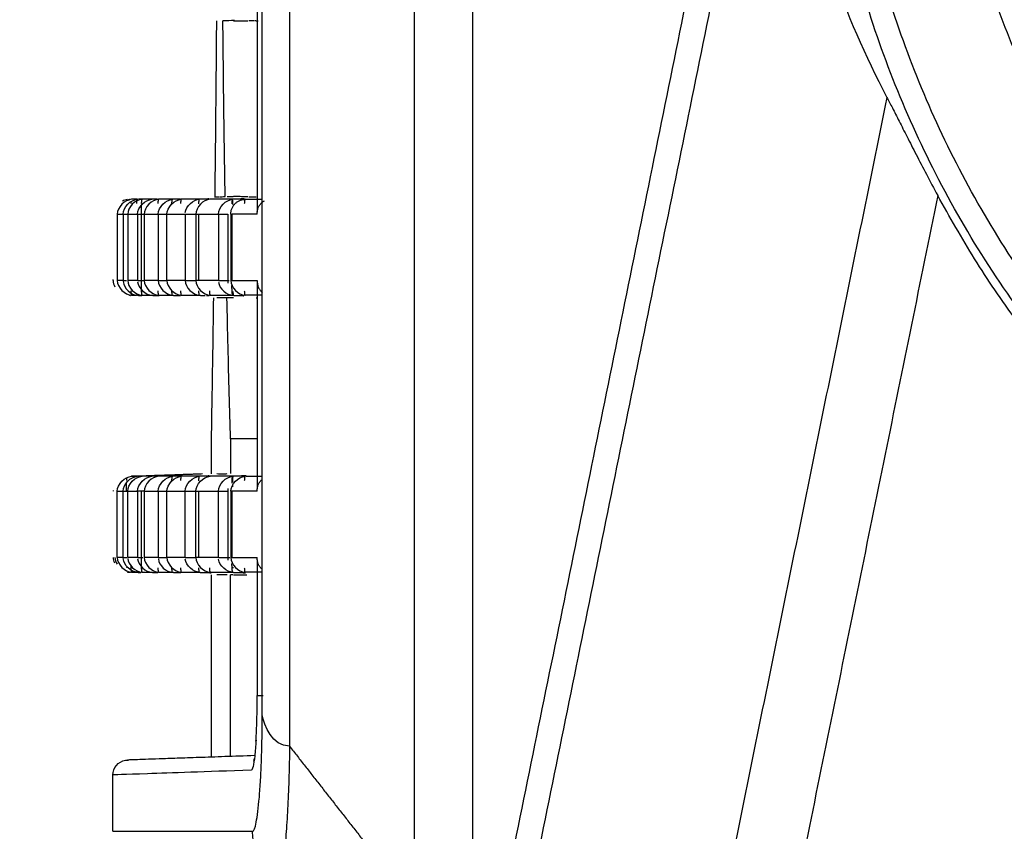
# Model space of a CAD drawing. Header units: millimetres. Extents: x 4946 to 6276, y -4769 to -3439.
# Tile 39 of 195: x 5512 to 5545, y -3664 to -3637. Entities that reach past the tile are written whole.
import ezdxf

# ---------------------------------------------------------------- set-up
doc = ezdxf.new("R2010")
doc.units = ezdxf.units.MM
doc.layers.add('ROXX_NEOmini_FIXTURE', color=7, linetype='Continuous', true_color=0x000000)
doc.dimstyles.get("Standard").update_dxf_attribs({"dimscale": 10, "dimtxt": 2.5, "dimasz": 3, "dimexe": 1, "dimexo": 0.5, "dimgap": 0.8, "dimtad": 1, "dimtoh": 1, "dimdec": 1, "dimzin": 1, "dimdsep": 46, "dimtxsty": 'Standard', "dimblk": 'OPEN90', "dimcen": 2.5, "dimadec": 1, "dimazin": 1, "dimtfac": 1, "dimtdec": 4, "dimtix": 1, "dimtofl": 0, "dimtmove": 1, "dimatfit": 3, "dimldrblk": 'OPEN90', "dimfxl": 1, "dimtolj": 1, "dimtzin": 1, "dimarcsym": 0})

# ---------------------------------------------------------------- blocks, each defined once
blk = doc.blocks.new('*D3')
at = {"layer": 'Defpoints', "color": 0}
for p in [(5445.02, -3551.277), (5521.144, -3551.277), (5521.144, -3812.777)]:
    blk.add_point(p, dxfattribs=at)
at = {"layer": 'ROXX_NEOmini_FIXTURE', "color": 0, "lineweight": -2}
for p, q in [((5515.143, -3551.277), (5442.02, -3551.277)), ((5445.02, -3806.776), (5445.02, -3557.278)), ((5515.143, -3812.777), (5442.02, -3812.777))]:
    blk.add_line(p, q, dxfattribs=at)
at = {"layer": 'ROXX_NEOmini_FIXTURE', "color": 0}
for points in [[(5446.02, -3557.278), (5444.02, -3557.278), (5445.02, -3551.277)], [(5444.02, -3806.776), (5446.02, -3806.776), (5445.02, -3812.777)]]:
    blk.add_solid(points, dxfattribs=at)
at = {"layer": 'ROXX_NEOmini_FIXTURE', "color": 0, "insert": (5438.119, -3682.027), "char_height": 9.0015, "attachment_point": 5, "rotation": 90}
blk.add_mtext('\\A1;261.5', dxfattribs=at)

msp = doc.modelspace()

# ---------------------------------------------------------------- linework, layer by layer
at = {"layer": 'ROXX_NEOmini_FIXTURE', "color": 18, "lineweight": -3, "true_color": 0x000000}
for points, knots in [([(5526.91, -3667.818), (5526.908, -3653.844), (5526.91, -3625.777), (5526.911, -3597.71), (5526.91, -3583.736)], [0, 0, 0, 0, 42.040966, 84.082005, 84.082005, 84.082005, 84.082005]), ([(5524.937, -3585.084), (5524.937, -3598.687), (5524.937, -3625.777), (5524.937, -3652.866), (5524.937, -3666.47)], [0, 0, 0, 0, 40.693005, 81.385939, 81.385939, 81.385939, 81.385939]), ([(5520.754, -3590.424), (5520.754, -3590.606), (5520.754, -3591.069), (5520.754, -3591.883), (5520.754, -3592.931), (5520.754, -3594.161), (5520.754, -3595.792), (5520.754, -3597.802), (5520.754, -3600.966), (5520.754, -3604.833), (5520.754, -3609.356), (5520.754, -3613.783), (5520.754, -3619.583), (5520.754, -3626.688), (5520.754, -3635.115), (5520.754, -3643.567), (5520.754, -3652.17), (5520.754, -3658.095), (5520.754, -3661.13)], [-70.70577, -70.70577, -70.70577, -70.70577, -70.153381, -69.600993, -68.496215, -67.391437, -66.28666, -64.077104, -61.867549, -57.448438, -53.029328, -48.610217, -44.191106, -35.352885, -26.514664, -17.676443, -8.838221, 0, 0, 0, 0]), ([(5518.851, -3642.945), (5518.851, -3642.939), (5518.852, -3642.882), (5518.854, -3642.83), (5518.856, -3642.792)], [-0.5599925, -0.5599925, -0.5599925, -0.5599925, -0.5369009, -0.3534573, -0.3534573, -0.3534573, -0.3534573]), ([(5519.261, -3642.765), (5519.359, -3642.765), (5519.555, -3642.765), (5519.734, -3642.766), (5519.836, -3642.766), (5519.842, -3642.766)], [-10.903822, -10.903822, -10.903822, -10.903822, -7.269215, -3.634607, -3.413759, -3.413759, -3.413759, -3.413759]), ([(5519.67, -3643.184), (5519.671, -3643.166), (5519.679, -3643.107), (5519.71, -3643.017), (5519.771, -3642.923), (5519.841, -3642.858), (5519.891, -3642.827), (5519.913, -3642.816)], [-0.88048, -0.88048, -0.88048, -0.88048, -0.825785, -0.6881542, -0.5505233, -0.4128925, -0.3134475, -0.3134475, -0.3134475, -0.3134475]), ([(5519.67, -3645.489), (5519.666, -3645.536), (5519.672, -3645.625), (5519.71, -3645.738), (5519.768, -3645.826), (5519.814, -3645.872), (5519.837, -3645.89)], [0, 0, 0, 0, 0.1376199, 0.2752508, 0.4128817, 0.5285738, 0.5285738, 0.5285738, 0.5285738]), ([(5519.837, -3645.989), (5519.827, -3645.989), (5519.717, -3645.989), (5519.531, -3645.989), (5519.349, -3645.989), (5519.261, -3645.989)], [-7.625883, -7.625883, -7.625883, -7.625883, -7.269228, -3.634614, 0, 0, 0, 0]), ([(5518.851, -3652.266), (5518.851, -3652.253), (5518.853, -3652.164), (5518.855, -3652.089), (5518.858, -3652.045)], [-0.5849176, -0.5849176, -0.5849176, -0.5849176, -0.5369009, -0.2684505, -0.2684505, -0.2684505, -0.2684505]), ([(5519.3, -3652.065), (5519.385, -3652.065), (5519.566, -3652.065), (5519.733, -3652.066), (5519.834, -3652.066), (5519.839, -3652.066)], [-10.427163, -10.427163, -10.427163, -10.427163, -7.269206, -3.634603, -3.451216, -3.451216, -3.451216, -3.451216]), ([(5519.67, -3652.565), (5519.666, -3652.518), (5519.672, -3652.43), (5519.71, -3652.317), (5519.768, -3652.228), (5519.814, -3652.183), (5519.837, -3652.165)], [-0.9634208, -0.9634208, -0.9634208, -0.9634208, -0.8257893, -0.6881577, -0.5505262, -0.4348451, -0.4348451, -0.4348451, -0.4348451]), ([(5519.837, -3655.19), (5519.814, -3655.172), (5519.768, -3655.126), (5519.71, -3655.038), (5519.672, -3654.925), (5519.666, -3654.836), (5519.67, -3654.789)], [0.4348333, 0.4348333, 0.4348333, 0.4348333, 0.5505264, 0.688158, 0.8257896, 0.9634212, 0.9634212, 0.9634212, 0.9634212]), ([(5518.851, -3655.114), (5518.851, -3655.119), (5518.851, -3655.133), (5518.852, -3655.147), (5518.852, -3655.155)], [-0.5547094, -0.5547094, -0.5547094, -0.5547094, -0.53687, -0.50339935, -0.50339935, -0.50339935, -0.50339935]), ([(5518.868, -3655.377), (5518.925, -3655.377), (5519.016, -3655.377), (5519.17, -3655.378), (5519.275, -3655.377), (5519.32, -3655.377)], [-11.631605, -11.631605, -11.631605, -11.631605, -7.754403, -3.877202, -0.859206, -0.859206, -0.859206, -0.859206]), ([(5519.837, -3655.289), (5519.827, -3655.289), (5519.717, -3655.289), (5519.531, -3655.289), (5519.349, -3655.289), (5519.261, -3655.289)], [-7.625883, -7.625883, -7.625883, -7.625883, -7.269228, -3.634614, 0, 0, 0, 0]), ([(5519.624, -3660.957), (5519.63, -3660.875), (5519.635, -3660.789), (5519.639, -3660.699), (5519.643, -3660.617), (5519.647, -3660.531), (5519.65, -3660.443), (5519.653, -3660.361), (5519.656, -3660.276), (5519.658, -3660.19), (5519.66, -3660.107), (5519.662, -3660.023), (5519.664, -3659.938), (5519.665, -3659.854), (5519.666, -3659.769), (5519.667, -3659.684), (5519.668, -3659.598), (5519.668, -3659.511), (5519.668, -3659.424)], [2.808195, 2.808195, 2.808195, 2.808195, 3.125733, 3.125733, 3.125733, 3.417575, 3.417575, 3.417575, 3.690653, 3.690653, 3.690653, 3.952098, 3.952098, 3.952098, 4.209262, 4.209262, 4.209262, 4.469772, 4.469772, 4.469772, 4.469772]), ([(5519.51, -3663.984), (5519.554, -3663.984), (5519.638, -3663.769), (5519.727, -3663.054), (5519.781, -3662.272), (5519.812, -3661.601), (5519.828, -3660.99), (5519.835, -3660.54), (5519.836, -3660.31), (5519.837, -3660.178), (5519.837, -3660.111), (5519.837, -3660.077)], [0, 0, 0, 0, 1.547912, 3.095824, 3.86978, 4.643736, 5.417692, 5.80467, 5.998159, 6.094904, 6.191648, 6.191648, 6.191648, 6.191648]), ([(5519.629, -3660.92), (5519.617, -3661.123), (5519.587, -3661.489), (5519.53, -3661.845), (5519.489, -3661.93), (5519.467, -3661.931)], [1.618413, 1.618413, 1.618413, 1.618413, 2.383249, 3.177666, 3.972082, 3.972082, 3.972082, 3.972082]), ([(5520.754, -3661.13), (5520.754, -3661.167), (5520.752, -3661.261), (5520.75, -3661.428), (5520.744, -3661.729), (5520.729, -3662.316), (5520.699, -3663.127), (5520.642, -3664.022), (5520.548, -3665.001), (5520.404, -3665.897), (5520.263, -3666.102), (5520.192, -3666.077)], [0, 0, 0, 0, 0.126439, 0.252877, 0.505754, 1.011509, 2.023018, 3.034527, 4.046036, 6.069053, 8.092071, 8.092071, 8.092071, 8.092071])]:
    msp.add_open_spline(points, degree=3, knots=knots, dxfattribs=at)
for points, degree in [([(5519.837, -3660.077), (5519.837, -3625.777), (5519.837, -3591.477)], 2), ([(5536.007, -3626.56), (5520.232, -3704.094), (5504.458, -3781.627)], 2), ([(5505.325, -3781.627), (5521.091, -3704.133), (5536.858, -3626.639)], 2), ([(5537.239, -3626.682), (5537.328, -3628.06), (5537.686, -3630.848), (5538.845, -3635.099), (5540.07, -3637.94), (5540.81, -3639.343)], 3), ([(5519.67, -3636.234), (5519.67, -3639.714), (5519.67, -3643.195)], 2), ([(5518.905, -3636.764), (5518.776, -3636.768), (5518.646, -3636.773), (5518.516, -3636.777)], 3), ([(5518.59, -3642.677), (5518.58, -3642.044), (5518.561, -3640.761), (5518.536, -3638.792), (5518.523, -3637.452), (5518.516, -3636.777)], 3), ([(5518.868, -3636.777), (5518.925, -3636.777), (5519.016, -3636.777), (5519.182, -3636.778), (5519.301, -3636.777), (5519.358, -3636.777)], 3), ([(5519.579, -3636.771), (5519.48, -3636.774), (5519.381, -3636.777)], 2), ([(5519.621, -3636.776), (5519.612, -3636.777), (5519.604, -3636.777)], 2), ([(5519.629, -3636.777), (5519.653, -3636.777), (5519.677, -3636.777), (5519.7, -3636.777)], 3), ([(5540.81, -3639.343), (5526.336, -3710.485), (5511.862, -3781.627)], 2), ([(5540.81, -3639.343), (5540.865, -3639.448), (5540.988, -3639.686), (5541.214, -3640.131), (5541.48, -3640.655), (5541.785, -3641.254), (5542.129, -3641.916), (5542.383, -3642.394), (5542.515, -3642.641)], 3), ([(5542.515, -3642.641), (5528.377, -3712.134), (5514.238, -3781.627)], 2), ([(5515.168, -3643.265), (5515.168, -3643.033), (5515.419, -3642.773), (5515.65, -3642.765)], 3), ([(5515.652, -3643.265), (5515.652, -3643.033), (5515.903, -3642.773), (5516.134, -3642.765)], 3), ([(5516.346, -3643.265), (5516.346, -3643.033), (5516.597, -3642.773), (5516.828, -3642.765)], 3), ([(5516.637, -3643.269), (5516.637, -3643.038), (5516.888, -3642.773), (5517.119, -3642.765)], 3), ([(5517.254, -3643.21), (5517.278, -3642.989), (5517.519, -3642.773), (5517.733, -3642.765)], 3), ([(5518.85, -3642.765), (5518.58, -3642.765), (5518.326, -3642.765), (5518.087, -3642.765)], 3), ([(5518.368, -3643.265), (5518.368, -3643.034), (5518.619, -3642.774), (5518.85, -3642.765)], 3), ([(5518.399, -3642.678), (5518.428, -3642.678), (5518.49, -3642.678), (5518.556, -3642.677), (5518.59, -3642.677)], 3), ([(5518.865, -3642.687), (5518.797, -3642.685), (5518.729, -3642.682), (5518.66, -3642.68)], 3), ([(5519.226, -3642.752), (5519.038, -3642.759), (5518.85, -3642.765)], 2), ([(5519.358, -3642.678), (5519.306, -3642.678), (5519.179, -3642.678), (5519.019, -3642.677), (5518.919, -3642.677), (5518.868, -3642.677)], 3), ([(5519.381, -3642.678), (5519.509, -3642.682), (5519.637, -3642.687)], 2), ([(5519.67, -3643.265), (5519.668, -3643.246), (5519.668, -3643.227), (5519.668, -3643.208)], 3), ([(5514.97, -3643.267), (5514.97, -3644.379), (5514.969, -3645.49)], 2), ([(5515.168, -3643.265), (5515.168, -3644.377), (5515.168, -3645.49)], 2), ([(5515.319, -3643.267), (5515.319, -3644.378), (5515.319, -3645.49)], 2), ([(5515.652, -3643.265), (5515.652, -3644.377), (5515.652, -3645.49)], 2), ([(5515.775, -3643.265), (5515.775, -3644.377), (5515.775, -3645.489)], 2), ([(5515.875, -3643.269), (5515.875, -3644.38), (5515.875, -3645.49)], 2), ([(5516.346, -3643.265), (5516.346, -3644.377), (5516.346, -3645.49)], 2), ([(5516.637, -3645.49), (5516.637, -3644.38), (5516.637, -3643.269)], 2), ([(5517.251, -3643.265), (5517.251, -3644.377), (5517.251, -3645.49)], 2), ([(5517.606, -3643.269), (5517.606, -3644.38), (5517.606, -3645.49)], 2), ([(5517.707, -3645.49), (5517.707, -3644.378), (5517.707, -3643.266)], 2), ([(5518.368, -3643.265), (5518.368, -3644.377), (5518.368, -3645.49)], 2), ([(5518.678, -3643.266), (5518.678, -3644.422), (5518.678, -3645.579)], 2), ([(5518.78, -3643.265), (5518.78, -3644.377), (5518.78, -3645.489)], 2), ([(5518.824, -3645.49), (5518.824, -3644.378), (5518.824, -3643.266)], 2), ([(5515.169, -3645.527), (5515.186, -3645.752), (5515.431, -3645.982), (5515.65, -3645.989)], 3), ([(5515.319, -3645.49), (5515.32, -3645.721), (5515.57, -3645.981), (5515.801, -3645.989)], 3), ([(5515.654, -3645.533), (5515.673, -3645.756), (5515.917, -3645.982), (5516.134, -3645.989)], 3), ([(5515.875, -3645.49), (5515.878, -3645.72), (5516.127, -3645.981), (5516.357, -3645.989)], 3), ([(5516.346, -3645.49), (5516.346, -3645.721), (5516.597, -3645.981), (5516.828, -3645.989)], 3), ([(5516.637, -3645.49), (5516.64, -3645.72), (5516.889, -3645.981), (5517.119, -3645.989)], 3), ([(5517.251, -3645.49), (5517.251, -3645.721), (5517.502, -3645.981), (5517.733, -3645.989)], 3), ([(5517.606, -3645.49), (5517.609, -3645.72), (5517.858, -3645.981), (5518.087, -3645.989)], 3), ([(5518.372, -3645.55), (5518.399, -3645.77), (5518.639, -3645.982), (5518.85, -3645.989)], 3), ([(5518.78, -3645.489), (5518.783, -3645.72), (5519.032, -3645.981), (5519.261, -3645.989)], 3), ([(5518.852, -3645.863), (5518.854, -3645.922), (5518.856, -3645.973), (5518.858, -3646.01)], 3), ([(5519.67, -3645.571), (5519.67, -3649.027), (5519.67, -3652.484)], 2), ([(5518.652, -3646.077), (5518.61, -3646.077), (5518.528, -3646.077), (5518.415, -3646.077), (5518.346, -3646.077), (5518.314, -3646.077)], 3), ([(5518.875, -3646.07), (5518.801, -3646.072), (5518.726, -3646.075), (5518.652, -3646.077)], 3), ([(5518.774, -3650.811), (5518.759, -3650.315), (5518.729, -3649.303), (5518.689, -3647.723), (5518.664, -3646.632), (5518.652, -3646.077)], 3), ([(5518.85, -3645.989), (5519.035, -3645.996), (5519.22, -3646.002)], 2), ([(5519.629, -3646.077), (5519.649, -3646.077), (5519.669, -3646.077), (5519.687, -3646.077)], 3), ([(5519.678, -3650.811), (5519.226, -3650.811), (5518.774, -3650.811)], 2), ([(5518.774, -3650.811), (5518.774, -3651.394), (5518.774, -3651.977)], 2), ([(5515.168, -3652.565), (5515.168, -3652.333), (5515.419, -3652.073), (5515.65, -3652.065)], 3), ([(5515.319, -3652.567), (5515.319, -3652.336), (5515.57, -3652.073), (5515.801, -3652.065)], 3), ([(5515.652, -3652.565), (5515.652, -3652.333), (5515.903, -3652.073), (5516.134, -3652.065)], 3), ([(5516.346, -3652.565), (5516.346, -3652.333), (5516.597, -3652.073), (5516.828, -3652.065)], 3), ([(5516.637, -3652.569), (5516.637, -3652.338), (5516.888, -3652.073), (5517.119, -3652.065)], 3), ([(5517.251, -3652.565), (5517.251, -3652.334), (5517.502, -3652.074), (5517.733, -3652.065)], 3), ([(5517.606, -3652.569), (5517.606, -3652.338), (5517.856, -3652.074), (5518.087, -3652.065)], 3), ([(5518.85, -3652.065), (5518.58, -3652.065), (5518.326, -3652.065), (5518.087, -3652.065)], 3), ([(5518.314, -3651.977), (5518.347, -3651.978), (5518.417, -3651.978), (5518.533, -3651.978), (5518.617, -3651.978), (5518.66, -3651.977)], 3), ([(5518.368, -3652.565), (5518.368, -3652.334), (5518.619, -3652.074), (5518.85, -3652.065)], 3), ([(5518.78, -3652.57), (5518.78, -3652.338), (5519.03, -3652.074), (5519.261, -3652.065)], 3), ([(5519.298, -3652.05), (5519.074, -3652.058), (5518.85, -3652.065)], 2), ([(5518.678, -3652.476), (5518.678, -3653.677), (5518.678, -3654.879)], 2), ([(5518.849, -3652.417), (5518.849, -3652.392), (5518.849, -3652.367), (5518.849, -3652.344)], 3), ([(5514.969, -3654.79), (5514.97, -3653.679), (5514.97, -3652.567)], 2), ([(5515.168, -3654.79), (5515.168, -3653.677), (5515.168, -3652.565)], 2), ([(5515.319, -3654.79), (5515.319, -3653.678), (5515.319, -3652.567)], 2), ([(5515.652, -3652.565), (5515.652, -3653.677), (5515.652, -3654.79)], 2), ([(5515.775, -3652.565), (5515.775, -3653.677), (5515.775, -3654.789)], 2), ([(5515.875, -3652.569), (5515.875, -3653.68), (5515.875, -3654.79)], 2), ([(5516.346, -3652.565), (5516.346, -3653.677), (5516.346, -3654.79)], 2), ([(5516.637, -3654.79), (5516.637, -3653.68), (5516.637, -3652.569)], 2), ([(5517.251, -3654.79), (5517.251, -3653.677), (5517.251, -3652.565)], 2), ([(5517.606, -3654.79), (5517.606, -3653.68), (5517.606, -3652.569)], 2), ([(5517.707, -3654.79), (5517.707, -3653.679), (5517.707, -3652.568)], 2), ([(5518.368, -3654.79), (5518.368, -3653.677), (5518.368, -3652.565)], 2), ([(5518.78, -3652.57), (5518.78, -3653.68), (5518.78, -3654.789)], 2), ([(5518.824, -3654.79), (5518.824, -3653.679), (5518.824, -3652.568)], 2), ([(5515.875, -3654.79), (5515.878, -3655.02), (5516.127, -3655.281), (5516.357, -3655.289)], 3), ([(5516.637, -3654.79), (5516.64, -3655.02), (5516.889, -3655.281), (5517.119, -3655.289)], 3), ([(5517.606, -3654.79), (5517.609, -3655.02), (5517.858, -3655.281), (5518.087, -3655.289)], 3), ([(5518.78, -3654.789), (5518.783, -3655.02), (5519.032, -3655.281), (5519.261, -3655.289)], 3), ([(5515.65, -3655.289), (5515.431, -3655.282), (5515.186, -3655.052), (5515.169, -3654.827)], 3), ([(5515.32, -3654.82), (5515.342, -3655.043), (5515.58, -3655.282), (5515.801, -3655.289)], 3), ([(5515.654, -3654.833), (5515.673, -3655.056), (5515.917, -3655.282), (5516.134, -3655.289)], 3), ([(5516.348, -3654.838), (5516.37, -3655.061), (5516.613, -3655.282), (5516.828, -3655.289)], 3), ([(5517.733, -3655.289), (5517.52, -3655.282), (5517.278, -3655.065), (5517.254, -3654.844)], 3), ([(5518.85, -3655.289), (5518.639, -3655.282), (5518.399, -3655.07), (5518.372, -3654.85)], 3), ([(5519.67, -3654.871), (5519.67, -3657.148), (5519.67, -3659.424)], 2), ([(5518.087, -3655.289), (5518.326, -3655.289), (5518.58, -3655.289), (5518.849, -3655.289)], 3), ([(5518.66, -3655.377), (5518.617, -3655.377), (5518.533, -3655.377), (5518.417, -3655.377), (5518.347, -3655.377), (5518.314, -3655.377)], 3), ([(5518.853, -3655.375), (5518.814, -3655.376), (5518.774, -3655.377)], 2), ([(5518.774, -3661.471), (5518.774, -3658.424), (5518.774, -3655.377)], 2), ([(5518.85, -3655.289), (5519.063, -3655.297), (5519.277, -3655.304)], 2), ([(5520.754, -3661.13), (5520.175, -3661.124), (5519.893, -3660.428), (5519.837, -3660.077)], 3), ([(5520.754, -3661.13), (5522.846, -3663.8), (5524.937, -3666.47)], 2), ([(5519.555, -3661.624), (5519.559, -3661.604), (5519.562, -3661.581), (5519.566, -3661.555)], 3), ([(5519.467, -3661.931), (5517.92, -3661.985), (5515.598, -3662.064), (5514.824, -3662.092), (5514.824, -3662.092)], 3), ([(5519.564, -3664.507), (5519.533, -3664.332), (5519.514, -3664.156), (5519.51, -3663.984)], 3)]:
    msp.add_open_spline(points, degree=degree, dxfattribs=at)
for points, weights, knots in [([(5609.291, -3625.777), (5609.291, -3660.703), (5574.368, -3661.142), (5539.445, -3661.58), (5538.568, -3626.665)], [1, 0.711530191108, 1, 0.711530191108, 1], [-110.221555, -110.221555, -110.221555, -55.110777, -55.110777, 0, 0, 0]), ([(5608.515, -3625.777), (5608.515, -3659.936), (5574.358, -3660.365), (5540.202, -3660.794), (5539.344, -3626.646)], [1, 0.711530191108, 1, 0.711530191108, 1], [-107.801108, -107.801108, -107.801108, -53.900554, -53.900554, 0, 0, 0]), ([(5605.151, -3625.777), (5605.151, -3656.738), (5574.191, -3657.003), (5543.231, -3657.268), (5542.702, -3626.312)], [1, 0.71012512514, 1, 0.71012512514, 1], [-97.568294, -97.568294, -97.568294, -48.784147, -48.784147, 0, 0, 0]), ([(5604.217, -3625.777), (5604.217, -3655.813), (5574.183, -3656.07), (5544.149, -3656.327), (5543.635, -3626.296)], [1, 0.71012512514, 1, 0.71012512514, 1], [-94.651375, -94.651375, -94.651375, -47.325687, -47.325687, 0, 0, 0]), ([(5607.58, -3637.53), (5599.91, -3659.495), (5576.716, -3661.317), (5553.521, -3663.139), (5542.515, -3642.641)], [1, 0.837432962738, 1, 0.837432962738, 1], [0, 0, 0, 41.226859, 41.226859, 82.453717, 82.453717, 82.453717]), ([(5519.67, -3659.424), (5519.652, -3659.424), (5519.795, -3659.424), (5519.827, -3659.424), (5519.866, -3659.424)], [1, 0.91927072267, 1, 0.98042453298, 0.970342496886], [0, 0, 0, 0.4045666, 0.4045666, 0.502667, 0.502667, 0.502667])]:
    msp.add_rational_spline(points, weights, degree=2, knots=knots, dxfattribs=at)
at = {"layer": 'ROXX_NEOmini_FIXTURE', "color": 18, "true_color": 0x000000}
for points, degree in [([(5518.298, -3636.777), (5518.293, -3637.452), (5518.281, -3638.792), (5518.262, -3640.761), (5518.248, -3642.044), (5518.24, -3642.677)], 3), ([(5518.298, -3636.777), (5518.293, -3637.452), (5518.281, -3638.792), (5518.262, -3640.761), (5518.248, -3642.044), (5518.24, -3642.677)], 3), ([(5515.452, -3642.765), (5515.221, -3642.773), (5514.97, -3643.036), (5514.97, -3643.267)], 3), ([(5515.452, -3642.765), (5515.221, -3642.773), (5514.97, -3643.036), (5514.97, -3643.267)], 3), ([(5515.142, -3642.812), (5515.196, -3642.784), (5515.254, -3642.767), (5515.31, -3642.765)], 3), ([(5515.142, -3642.812), (5515.196, -3642.784), (5515.254, -3642.767), (5515.31, -3642.765)], 3), ([(5515.801, -3642.765), (5515.57, -3642.773), (5515.319, -3643.036), (5515.319, -3643.267)], 3), ([(5515.801, -3642.765), (5515.57, -3642.773), (5515.319, -3643.036), (5515.319, -3643.267)], 3), ([(5515.65, -3642.765), (5515.57, -3642.765), (5515.504, -3642.765), (5515.452, -3642.765)], 3), ([(5515.65, -3642.765), (5515.57, -3642.765), (5515.504, -3642.765), (5515.452, -3642.765)], 3), ([(5515.827, -3642.759), (5515.755, -3642.762), (5515.682, -3642.764)], 2), ([(5515.827, -3642.759), (5515.755, -3642.762), (5515.682, -3642.764)], 2), ([(5516.134, -3642.765), (5516.009, -3642.765), (5515.898, -3642.765), (5515.801, -3642.765)], 3), ([(5516.134, -3642.765), (5516.009, -3642.765), (5515.898, -3642.765), (5515.801, -3642.765)], 3), ([(5516.357, -3642.765), (5516.126, -3642.773), (5515.875, -3643.038), (5515.875, -3643.269)], 3), ([(5516.357, -3642.765), (5516.126, -3642.773), (5515.875, -3643.038), (5515.875, -3643.269)], 3), ([(5516.313, -3642.759), (5516.224, -3642.762), (5516.134, -3642.765)], 2), ([(5516.313, -3642.759), (5516.224, -3642.762), (5516.134, -3642.765)], 2), ([(5516.828, -3642.765), (5516.656, -3642.765), (5516.499, -3642.765), (5516.357, -3642.765)], 3), ([(5516.828, -3642.765), (5516.656, -3642.765), (5516.499, -3642.765), (5516.357, -3642.765)], 3), ([(5517.089, -3642.756), (5516.959, -3642.761), (5516.828, -3642.765)], 2), ([(5517.089, -3642.756), (5516.959, -3642.761), (5516.828, -3642.765)], 2), ([(5517.733, -3642.765), (5517.513, -3642.765), (5517.309, -3642.765), (5517.119, -3642.765)], 3), ([(5517.733, -3642.765), (5517.513, -3642.765), (5517.309, -3642.765), (5517.119, -3642.765)], 3), ([(5518.087, -3642.765), (5517.856, -3642.774), (5517.606, -3643.038), (5517.606, -3643.269)], 3), ([(5518.087, -3642.765), (5517.856, -3642.774), (5517.606, -3643.038), (5517.606, -3643.269)], 3), ([(5518.06, -3642.754), (5517.896, -3642.76), (5517.733, -3642.765)], 2), ([(5518.06, -3642.754), (5517.896, -3642.76), (5517.733, -3642.765)], 2), ([(5518.238, -3642.68), (5518.307, -3642.682), (5518.376, -3642.685)], 2), ([(5518.238, -3642.68), (5518.307, -3642.682), (5518.376, -3642.685)], 2), ([(5518.306, -3642.763), (5518.307, -3642.757), (5518.307, -3642.75), (5518.307, -3642.745)], 3), ([(5518.306, -3642.763), (5518.307, -3642.757), (5518.307, -3642.75), (5518.307, -3642.745)], 3), ([(5514.827, -3645.49), (5514.827, -3645.476), (5514.827, -3645.462)], 2), ([(5514.827, -3645.49), (5514.827, -3645.476), (5514.827, -3645.462)], 2), ([(5514.827, -3645.49), (5514.828, -3645.562), (5514.852, -3645.637), (5514.893, -3645.706)], 3), ([(5514.827, -3645.49), (5514.828, -3645.562), (5514.852, -3645.637), (5514.893, -3645.706)], 3), ([(5514.969, -3645.49), (5514.971, -3645.721), (5515.221, -3645.981), (5515.452, -3645.989)], 3), ([(5514.969, -3645.49), (5514.971, -3645.721), (5515.221, -3645.981), (5515.452, -3645.989)], 3), ([(5515.376, -3645.989), (5515.397, -3645.99), (5515.418, -3645.991)], 2), ([(5515.376, -3645.989), (5515.397, -3645.99), (5515.418, -3645.991)], 2), ([(5515.452, -3645.989), (5515.495, -3645.989), (5515.548, -3645.989), (5515.611, -3645.989)], 3), ([(5515.452, -3645.989), (5515.495, -3645.989), (5515.548, -3645.989), (5515.611, -3645.989)], 3), ([(5515.65, -3645.989), (5515.725, -3645.992), (5515.799, -3645.995)], 2), ([(5515.65, -3645.989), (5515.725, -3645.992), (5515.799, -3645.995)], 2), ([(5515.801, -3645.989), (5515.898, -3645.989), (5516.009, -3645.989), (5516.134, -3645.989)], 3), ([(5515.801, -3645.989), (5515.898, -3645.989), (5516.009, -3645.989), (5516.134, -3645.989)], 3), ([(5516.134, -3645.989), (5516.254, -3645.994), (5516.374, -3645.998)], 2), ([(5516.134, -3645.989), (5516.254, -3645.994), (5516.374, -3645.998)], 2), ([(5516.357, -3645.989), (5516.499, -3645.989), (5516.656, -3645.989), (5516.828, -3645.989)], 3), ([(5516.357, -3645.989), (5516.499, -3645.989), (5516.656, -3645.989), (5516.828, -3645.989)], 3), ([(5516.828, -3645.989), (5516.958, -3645.994), (5517.089, -3645.998)], 2), ([(5516.828, -3645.989), (5516.958, -3645.994), (5517.089, -3645.998)], 2), ([(5517.119, -3645.989), (5517.309, -3645.989), (5517.513, -3645.989), (5517.733, -3645.989)], 3), ([(5517.119, -3645.989), (5517.309, -3645.989), (5517.513, -3645.989), (5517.733, -3645.989)], 3), ([(5517.733, -3645.989), (5517.825, -3645.992), (5517.918, -3645.996)], 2), ([(5517.733, -3645.989), (5517.825, -3645.992), (5517.918, -3645.996)], 2), ([(5517.967, -3645.997), (5518.012, -3645.999), (5518.056, -3646.001)], 2), ([(5517.967, -3645.997), (5518.012, -3645.999), (5518.056, -3646.001)], 2), ([(5518.087, -3645.989), (5518.326, -3645.989), (5518.58, -3645.989), (5518.85, -3645.989)], 3), ([(5518.087, -3645.989), (5518.326, -3645.989), (5518.58, -3645.989), (5518.85, -3645.989)], 3), ([(5518.196, -3646.077), (5518.189, -3646.632), (5518.172, -3647.723), (5518.148, -3649.303), (5518.13, -3650.315), (5518.122, -3650.811)], 3), ([(5518.196, -3646.077), (5518.189, -3646.632), (5518.172, -3647.723), (5518.148, -3649.303), (5518.13, -3650.315), (5518.122, -3650.811)], 3), ([(5518.307, -3646.01), (5518.307, -3646.004), (5518.307, -3645.997), (5518.306, -3645.989)], 3), ([(5518.307, -3646.01), (5518.307, -3646.004), (5518.307, -3645.997), (5518.306, -3645.989)], 3), ([(5518.122, -3650.811), (5518.122, -3651.394), (5518.122, -3651.978)], 2), ([(5518.122, -3650.811), (5518.122, -3651.394), (5518.122, -3651.978)], 2), ([(5514.97, -3652.567), (5514.97, -3652.336), (5515.221, -3652.073), (5515.452, -3652.065)], 3), ([(5514.97, -3652.567), (5514.97, -3652.336), (5515.221, -3652.073), (5515.452, -3652.065)], 3), ([(5515.452, -3652.06), (5516.639, -3652.019), (5517.827, -3651.977)], 2), ([(5515.452, -3652.06), (5516.639, -3652.019), (5517.827, -3651.977)], 2), ([(5515.65, -3652.065), (5515.57, -3652.065), (5515.504, -3652.065), (5515.452, -3652.065)], 3), ([(5515.65, -3652.065), (5515.57, -3652.065), (5515.504, -3652.065), (5515.452, -3652.065)], 3), ([(5515.804, -3652.06), (5515.727, -3652.063), (5515.65, -3652.065)], 2), ([(5515.804, -3652.06), (5515.727, -3652.063), (5515.65, -3652.065)], 2), ([(5516.134, -3652.065), (5516.009, -3652.065), (5515.898, -3652.065), (5515.801, -3652.065)], 3), ([(5516.134, -3652.065), (5516.009, -3652.065), (5515.898, -3652.065), (5515.801, -3652.065)], 3), ([(5516.357, -3652.065), (5516.126, -3652.073), (5515.875, -3652.338), (5515.875, -3652.569)], 3), ([(5516.357, -3652.065), (5516.126, -3652.073), (5515.875, -3652.338), (5515.875, -3652.569)], 3), ([(5516.385, -3652.057), (5516.26, -3652.061), (5516.134, -3652.065)], 2), ([(5516.385, -3652.057), (5516.26, -3652.061), (5516.134, -3652.065)], 2), ([(5516.828, -3652.065), (5516.656, -3652.065), (5516.499, -3652.065), (5516.357, -3652.065)], 3), ([(5516.828, -3652.065), (5516.656, -3652.065), (5516.499, -3652.065), (5516.357, -3652.065)], 3), ([(5517.163, -3652.054), (5516.996, -3652.06), (5516.828, -3652.065)], 2), ([(5517.163, -3652.054), (5516.996, -3652.06), (5516.828, -3652.065)], 2), ([(5517.733, -3652.065), (5517.513, -3652.065), (5517.309, -3652.065), (5517.119, -3652.065)], 3), ([(5517.733, -3652.065), (5517.513, -3652.065), (5517.309, -3652.065), (5517.119, -3652.065)], 3), ([(5518.067, -3652.054), (5517.9, -3652.06), (5517.733, -3652.065)], 2), ([(5518.067, -3652.054), (5517.9, -3652.06), (5517.733, -3652.065)], 2), ([(5514.828, -3652.547), (5514.828, -3652.554), (5514.828, -3652.56), (5514.828, -3652.567)], 3), ([(5514.828, -3652.547), (5514.828, -3652.554), (5514.828, -3652.56), (5514.828, -3652.567)], 3), ([(5514.827, -3654.79), (5514.828, -3654.852), (5514.846, -3654.916), (5514.877, -3654.976)], 3), ([(5514.827, -3654.79), (5514.828, -3654.852), (5514.846, -3654.916), (5514.877, -3654.976)], 3), ([(5514.893, -3654.789), (5514.893, -3654.863), (5514.919, -3654.94), (5514.961, -3655.011)], 3), ([(5514.893, -3654.789), (5514.893, -3654.863), (5514.919, -3654.94), (5514.961, -3655.011)], 3), ([(5514.969, -3654.79), (5514.971, -3655.021), (5515.221, -3655.281), (5515.452, -3655.289)], 3), ([(5514.969, -3654.79), (5514.971, -3655.021), (5515.221, -3655.281), (5515.452, -3655.289)], 3), ([(5515.41, -3655.293), (5515.36, -3655.291), (5515.31, -3655.289)], 2), ([(5515.41, -3655.293), (5515.36, -3655.291), (5515.31, -3655.289)], 2), ([(5515.452, -3655.289), (5515.504, -3655.289), (5515.57, -3655.289), (5515.65, -3655.289)], 3), ([(5515.452, -3655.289), (5515.504, -3655.289), (5515.57, -3655.289), (5515.65, -3655.289)], 3), ([(5515.65, -3655.289), (5515.705, -3655.291), (5515.76, -3655.293)], 2), ([(5515.65, -3655.289), (5515.705, -3655.291), (5515.76, -3655.293)], 2), ([(5515.801, -3655.289), (5515.898, -3655.289), (5516.009, -3655.289), (5516.134, -3655.289)], 3), ([(5515.801, -3655.289), (5515.898, -3655.289), (5516.009, -3655.289), (5516.134, -3655.289)], 3), ([(5516.134, -3655.289), (5516.235, -3655.293), (5516.336, -3655.296)], 2), ([(5516.134, -3655.289), (5516.235, -3655.293), (5516.336, -3655.296)], 2), ([(5516.357, -3655.289), (5516.499, -3655.289), (5516.656, -3655.289), (5516.828, -3655.289)], 3), ([(5516.357, -3655.289), (5516.499, -3655.289), (5516.656, -3655.289), (5516.828, -3655.289)], 3), ([(5516.828, -3655.289), (5516.966, -3655.294), (5517.104, -3655.299)], 2), ([(5516.828, -3655.289), (5516.966, -3655.294), (5517.104, -3655.299)], 2), ([(5517.119, -3655.289), (5517.309, -3655.289), (5517.513, -3655.289), (5517.733, -3655.289)], 3), ([(5517.119, -3655.289), (5517.309, -3655.289), (5517.513, -3655.289), (5517.733, -3655.289)], 3), ([(5517.733, -3655.289), (5517.927, -3655.296), (5518.121, -3655.303)], 2), ([(5517.733, -3655.289), (5517.927, -3655.296), (5518.121, -3655.303)], 2), ([(5518.122, -3655.377), (5518.122, -3658.436), (5518.122, -3661.494)], 2), ([(5518.122, -3655.377), (5518.122, -3658.436), (5518.122, -3661.494)], 2), ([(5514.824, -3663.981), (5514.824, -3663.036), (5514.824, -3662.092)], 2), ([(5514.824, -3663.981), (5514.824, -3663.036), (5514.824, -3662.092)], 2)]:
    msp.add_open_spline(points, degree=degree, dxfattribs=at)
at = {"layer": 'ROXX_NEOmini_FIXTURE', "color": 18, "lineweight": -3, "true_color": 0x000000}
for points, weights in [([(5515.35, -3642.912), (5515.35, -3642.91), (5515.351, -3642.908)], [1, 0.998784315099, 0.997607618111]), ([(5516.802, -3642.913), (5516.81, -3642.766), (5516.828, -3642.765)], [1, 0.924307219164, 1]), ([(5517.119, -3642.765), (5517.101, -3642.766), (5517.093, -3642.912)], [1, 0.92392557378, 1]), ([(5517.707, -3642.913), (5517.715, -3642.766), (5517.733, -3642.765)], [1, 0.924361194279, 1]), ([(5518.78, -3643.265), (5518.78, -3642.782), (5519.261, -3642.765)], [1, 0.719368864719, 1]), ([(5518.824, -3642.913), (5518.832, -3642.767), (5518.85, -3642.765)], [1, 0.924387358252, 1]), ([(5519.261, -3642.765), (5519.243, -3642.766), (5519.235, -3642.912)], [1, 0.923901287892, 1]), ([(5515.773, -3642.968), (5515.769, -3643.101), (5515.775, -3643.265)], [0.976473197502, 0.938635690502, 1]), ([(5514.97, -3643.267), (5515.048, -3643.265), (5515.168, -3643.265)], [1, 0.99999262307, 1]), ([(5515.168, -3643.265), (5515.173, -3643.265), (5515.337, -3643.265)], [1, 0.856327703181, 0.874300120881]), ([(5515.319, -3643.267), (5515.458, -3643.265), (5515.636, -3643.265)], [1, 0.999992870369, 0.999999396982]), ([(5515.652, -3643.265), (5515.661, -3643.265), (5515.889, -3643.265)], [1, 0.83086530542, 0.889318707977]), ([(5515.875, -3643.269), (5516.089, -3643.265), (5516.346, -3643.265)], [1, 0.999992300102, 1]), ([(5516.346, -3643.265), (5516.361, -3643.265), (5516.669, -3643.267)], [1, 0.801762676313, 0.921149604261]), ([(5516.637, -3643.269), (5516.922, -3643.265), (5517.251, -3643.265)], [1, 0.999992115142, 1]), ([(5517.251, -3643.265), (5517.273, -3643.265), (5517.641, -3643.266)], [1, 0.780854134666, 0.956264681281]), ([(5517.606, -3643.269), (5517.964, -3643.265), (5518.368, -3643.265)], [1, 0.999991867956, 1]), ([(5518.368, -3643.265), (5518.39, -3643.265), (5518.678, -3643.266)], [1, 0.813605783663, 0.917347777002]), ([(5519.67, -3643.265), (5519.222, -3643.265), (5518.816, -3643.265)], [1, 0.99999248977, 0.999999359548]), ([(5515.168, -3645.49), (5515.048, -3645.49), (5514.969, -3645.49)], [1, 0.999992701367, 1]), ([(5515.168, -3645.49), (5515.172, -3645.49), (5515.284, -3645.49)], [1, 0.8818372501, 0.873018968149]), ([(5515.652, -3645.49), (5515.464, -3645.49), (5515.319, -3645.49)], [1, 0.999992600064, 1]), ([(5515.652, -3645.49), (5515.661, -3645.49), (5515.884, -3645.49)], [1, 0.832887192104, 0.887965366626]), ([(5515.775, -3645.489), (5515.768, -3645.696), (5515.775, -3645.843)], [1, 0.923980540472, 1]), ([(5516.346, -3645.49), (5516.088, -3645.49), (5515.875, -3645.49)], [1, 0.99999244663, 1]), ([(5516.346, -3645.49), (5516.36, -3645.49), (5516.655, -3645.49)], [1, 0.806940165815, 0.91520529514]), ([(5517.251, -3645.49), (5516.922, -3645.49), (5516.637, -3645.49)], [1, 0.999992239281, 1]), ([(5517.251, -3645.49), (5517.272, -3645.49), (5517.618, -3645.49)], [1, 0.789167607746, 0.94354766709]), ([(5518.368, -3645.49), (5517.964, -3645.49), (5517.606, -3645.49)], [1, 0.999991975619, 1]), ([(5518.368, -3645.49), (5518.393, -3645.49), (5518.725, -3645.49)], [1, 0.796520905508, 0.938828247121]), ([(5518.78, -3645.489), (5519.202, -3645.489), (5519.67, -3645.489)], [1, 0.999992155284, 1]), ([(5516.828, -3645.989), (5516.81, -3645.989), (5516.802, -3645.842)], [1, 0.92408457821, 1]), ([(5517.733, -3645.989), (5517.715, -3645.988), (5517.707, -3645.842)], [1, 0.924104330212, 1]), ([(5518.061, -3645.843), (5518.069, -3645.989), (5518.087, -3645.989)], [1, 0.923946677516, 1]), ([(5518.824, -3645.842), (5518.82, -3645.762), (5518.82, -3645.656)], [1, 0.957271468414, 0.962844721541]), ([(5518.85, -3645.989), (5518.832, -3645.989), (5518.824, -3645.842)], [1, 0.923351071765, 1]), ([(5519.235, -3645.843), (5519.243, -3645.989), (5519.261, -3645.989)], [1, 0.92392258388, 1]), ([(5515.65, -3645.989), (5515.647, -3645.989), (5515.644, -3645.983)], [1, 0.984368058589, 0.975125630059]), ([(5516.802, -3652.213), (5516.81, -3652.066), (5516.828, -3652.065)], [1, 0.924307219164, 1]), ([(5517.119, -3652.065), (5517.101, -3652.065), (5517.093, -3652.212)], [1, 0.92375584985, 1]), ([(5517.707, -3652.213), (5517.715, -3652.066), (5517.733, -3652.065)], [1, 0.924347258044, 1]), ([(5518.824, -3652.213), (5518.832, -3652.067), (5518.85, -3652.065)], [1, 0.924387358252, 1]), ([(5519.261, -3652.065), (5519.243, -3652.065), (5519.235, -3652.212)], [1, 0.923836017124, 1]), ([(5515.284, -3652.565), (5515.278, -3652.407), (5515.282, -3652.277)], [1, 0.940871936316, 0.973944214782]), ([(5518.821, -3652.29), (5518.822, -3652.248), (5518.824, -3652.213)], [0.970724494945, 0.98029801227, 1]), ([(5514.97, -3652.567), (5515.048, -3652.565), (5515.168, -3652.565)], [1, 0.99999262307, 1]), ([(5515.168, -3652.565), (5515.172, -3652.565), (5515.301, -3652.565)], [1, 0.873242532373, 0.872308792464]), ([(5515.319, -3652.567), (5515.464, -3652.565), (5515.652, -3652.565)], [1, 0.999992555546, 1]), ([(5515.858, -3652.566), (5515.66, -3652.565), (5515.652, -3652.565)], [0.881734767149, 0.843679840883, 1]), ([(5515.875, -3652.569), (5516.089, -3652.565), (5516.346, -3652.565)], [1, 0.999992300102, 1]), ([(5516.346, -3652.565), (5516.359, -3652.565), (5516.629, -3652.565)], [1, 0.816417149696, 0.90528625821]), ([(5516.637, -3652.569), (5516.922, -3652.565), (5517.251, -3652.565)], [1, 0.999992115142, 1]), ([(5517.251, -3652.565), (5517.271, -3652.565), (5517.591, -3652.567)], [1, 0.798788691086, 0.930125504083]), ([(5517.606, -3652.569), (5517.964, -3652.565), (5518.368, -3652.565)], [1, 0.999991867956, 1]), ([(5518.368, -3652.565), (5518.392, -3652.565), (5518.706, -3652.567)], [1, 0.803138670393, 0.929837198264]), ([(5519.67, -3652.565), (5519.202, -3652.565), (5518.78, -3652.57)], [1, 0.999992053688, 1]), ([(5515.168, -3654.79), (5515.048, -3654.79), (5514.969, -3654.79)], [1, 0.999992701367, 1]), ([(5515.168, -3654.79), (5515.172, -3654.79), (5515.292, -3654.79)], [1, 0.87788261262, 0.872551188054]), ([(5515.652, -3654.79), (5515.464, -3654.79), (5515.319, -3654.79)], [1, 0.999992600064, 1]), ([(5515.652, -3654.79), (5515.659, -3654.79), (5515.832, -3654.79)], [1, 0.854695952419, 0.877373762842]), ([(5515.775, -3654.789), (5515.768, -3654.996), (5515.775, -3655.143)], [1, 0.923980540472, 1]), ([(5516.346, -3654.79), (5516.088, -3654.79), (5515.875, -3654.79)], [1, 0.99999244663, 1]), ([(5516.346, -3654.79), (5516.359, -3654.79), (5516.611, -3654.79)], [1, 0.823586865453, 0.89877515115]), ([(5517.251, -3654.79), (5516.922, -3654.79), (5516.637, -3654.79)], [1, 0.999992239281, 1]), ([(5517.251, -3654.79), (5517.27, -3654.79), (5517.583, -3654.79)], [1, 0.80181724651, 0.926337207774]), ([(5518.368, -3654.79), (5517.964, -3654.79), (5517.606, -3654.79)], [1, 0.999991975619, 1]), ([(5518.368, -3654.79), (5518.394, -3654.79), (5518.743, -3654.79)], [1, 0.790014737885, 0.948282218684]), ([(5518.78, -3654.789), (5519.202, -3654.789), (5519.67, -3654.789)], [1, 0.99999215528, 1]), ([(5515.423, -3655.064), (5515.424, -3655.107), (5515.426, -3655.143)], [0.970594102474, 0.980123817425, 1]), ([(5518.824, -3655.142), (5518.821, -3655.078), (5518.82, -3654.995)], [1, 0.965346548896, 0.962463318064]), ([(5516.828, -3655.289), (5516.81, -3655.289), (5516.802, -3655.142)], [1, 0.923432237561, 1]), ([(5517.733, -3655.289), (5517.715, -3655.289), (5517.707, -3655.142)], [1, 0.923391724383, 1]), ([(5518.061, -3655.143), (5518.067, -3655.257), (5518.08, -3655.283)], [1, 0.93944864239, 0.975315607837]), ([(5518.85, -3655.289), (5518.832, -3655.289), (5518.824, -3655.142)], [1, 0.923351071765, 1]), ([(5519.235, -3655.143), (5519.243, -3655.289), (5519.261, -3655.289)], [1, 0.92392258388, 1]), ([(5519.586, -3661.443), (5514.949, -3661.605), (5515.341, -3661.591)], [0.999932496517, 0.999091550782, 1]), ([(5514.821, -3663.981), (5514.82, -3663.982), (5519.51, -3663.984)], [1, 0.999185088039, 1])]:
    msp.add_rational_spline(points, weights, degree=2, dxfattribs=at)
at = {"layer": 'ROXX_NEOmini_FIXTURE', "color": 18, "true_color": 0x000000}
for points, weights in [([(5515.362, -3642.798), (5515.368, -3642.766), (5515.376, -3642.765)], [0.962368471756, 0.96532129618, 1]), ([(5515.362, -3642.798), (5515.368, -3642.766), (5515.376, -3642.765)], [0.962368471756, 0.96532129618, 1]), ([(5515.432, -3642.841), (5515.428, -3642.871), (5515.426, -3642.912)], [0.968410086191, 0.977610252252, 1]), ([(5515.432, -3642.841), (5515.428, -3642.871), (5515.426, -3642.912)], [0.968410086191, 0.977610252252, 1]), ([(5515.625, -3642.912), (5515.632, -3642.766), (5515.65, -3642.765)], [1, 0.924227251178, 1]), ([(5515.625, -3642.912), (5515.632, -3642.766), (5515.65, -3642.765)], [1, 0.924227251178, 1]), ([(5515.801, -3642.765), (5515.783, -3642.765), (5515.775, -3642.912)], [1, 0.923673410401, 1]), ([(5515.801, -3642.765), (5515.783, -3642.765), (5515.775, -3642.912)], [1, 0.923673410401, 1]), ([(5516.357, -3642.765), (5516.339, -3642.766), (5516.331, -3642.912)], [1, 0.923945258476, 1]), ([(5516.357, -3642.765), (5516.339, -3642.766), (5516.331, -3642.912)], [1, 0.923945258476, 1]), ([(5515.426, -3645.843), (5515.434, -3645.989), (5515.452, -3645.989)], [1, 0.924107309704, 1]), ([(5515.426, -3645.843), (5515.434, -3645.989), (5515.452, -3645.989)], [1, 0.924107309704, 1]), ([(5515.775, -3645.843), (5515.783, -3645.989), (5515.801, -3645.989)], [1, 0.924067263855, 1]), ([(5515.775, -3645.843), (5515.783, -3645.989), (5515.801, -3645.989)], [1, 0.924067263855, 1]), ([(5516.331, -3645.843), (5516.339, -3645.989), (5516.357, -3645.989)], [1, 0.924040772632, 1]), ([(5516.331, -3645.843), (5516.339, -3645.989), (5516.357, -3645.989)], [1, 0.924040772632, 1]), ([(5517.093, -3645.843), (5517.101, -3645.989), (5517.119, -3645.989)], [1, 0.923986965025, 1]), ([(5517.093, -3645.843), (5517.101, -3645.989), (5517.119, -3645.989)], [1, 0.923986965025, 1]), ([(5515.284, -3652.212), (5515.288, -3652.145), (5515.294, -3652.107)], [1, 0.963630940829, 0.962072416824]), ([(5515.284, -3652.212), (5515.288, -3652.145), (5515.294, -3652.107)], [1, 0.963630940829, 0.962072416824]), ([(5515.284, -3655.129), (5515.284, -3655.136), (5515.284, -3655.143)], [0.993047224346, 0.996349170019, 1]), ([(5515.284, -3655.129), (5515.284, -3655.136), (5515.284, -3655.143)], [0.993047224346, 0.996349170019, 1]), ([(5515.426, -3655.143), (5515.434, -3655.289), (5515.452, -3655.289)], [1, 0.924107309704, 1]), ([(5515.426, -3655.143), (5515.434, -3655.289), (5515.452, -3655.289)], [1, 0.924107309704, 1]), ([(5515.775, -3655.143), (5515.783, -3655.289), (5515.801, -3655.289)], [1, 0.924067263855, 1]), ([(5515.775, -3655.143), (5515.783, -3655.289), (5515.801, -3655.289)], [1, 0.924067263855, 1]), ([(5516.331, -3655.143), (5516.339, -3655.289), (5516.357, -3655.289)], [1, 0.924027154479, 1]), ([(5516.331, -3655.143), (5516.339, -3655.289), (5516.357, -3655.289)], [1, 0.924027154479, 1]), ([(5517.093, -3655.143), (5517.101, -3655.289), (5517.119, -3655.289)], [1, 0.923986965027, 1]), ([(5517.093, -3655.143), (5517.101, -3655.289), (5517.119, -3655.289)], [1, 0.923986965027, 1])]:
    msp.add_rational_spline(points, weights, degree=2, dxfattribs=at)
msp.add_open_spline([(5514.824, -3662.092), (5514.824, -3661.857), (5514.991, -3661.638), (5515.258, -3661.596), (5515.303, -3661.594), (5515.341, -3661.592)], degree=3, knots=[0.000211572, 0.000211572, 0.000211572, 0.000211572, 0.008765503, 0.008765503, 0.009147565, 0.009147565, 0.009147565, 0.009147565], dxfattribs=at)
msp.add_open_spline([(5514.824, -3662.092), (5514.824, -3661.857), (5514.991, -3661.638), (5515.258, -3661.596), (5515.303, -3661.594), (5515.341, -3661.592)], degree=3, knots=[0.000211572, 0.000211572, 0.000211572, 0.000211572, 0.008765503, 0.008765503, 0.009147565, 0.009147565, 0.009147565, 0.009147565], dxfattribs=at)

# ---------------------------------------------------------------- dimensions: what is measured, and where the dimension line sits
at = {"layer": 'ROXX_NEOmini_FIXTURE', "color": 5, "true_color": 0x0000ff}
dim = msp.add_linear_dim(base=(5445.02, -3551.277), p1=(5521.144, -3812.777), p2=(5521.144, -3551.277), angle=90, dimstyle='Standard', override={"dimscale": 3.0005, "dimtxt": 3, "dimasz": 2, "dimexe": 1, "dimexo": 2, "dimgap": 0.8, "dimtad": 1, "dimtih": 0, "dimtoh": 0, "dimdec": 1, "dimlfac": 1, "dimzin": 1, "dimtxsty": 'Standard', "dimsah": 0, "dimcen": 2.5, "dimadec": 1, "dimazin": 1, "dimtix": 0, "dimtmove": 0, "dimtzin": 1}, dxfattribs=at)
dim.commit()
dim.dimension.update_dxf_attribs({"geometry": '*D3', "text_midpoint": (5438.119, -3682.027)})

doc.saveas('drawing.dxf')
